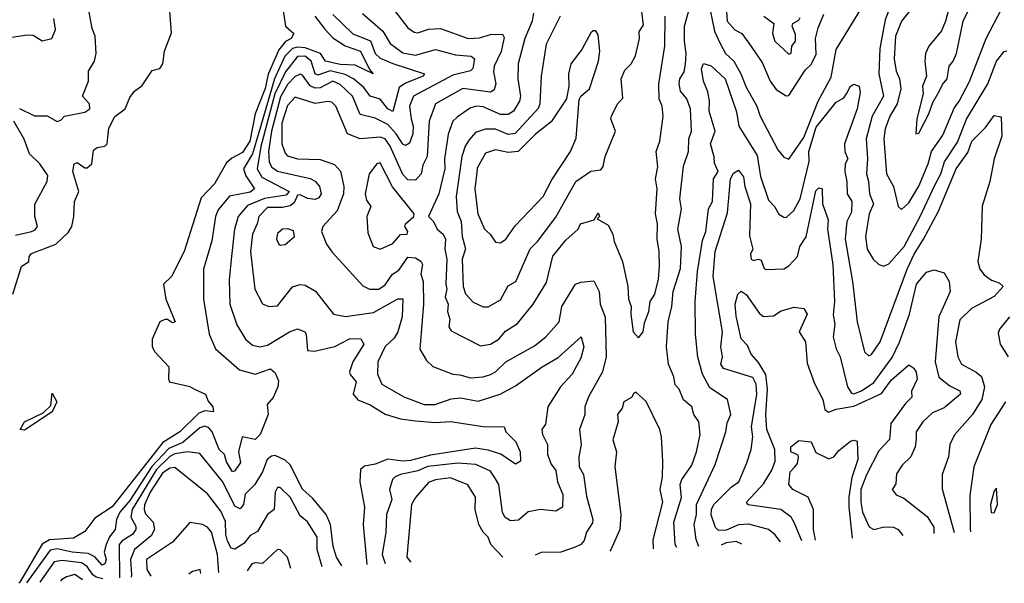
# Model space of a CAD drawing. Extents: x 1995148 to 2088947, y 769131 to 906009.
# Tile 39 of 256: x 2015646 to 2019576, y 770231 to 772481. Entities that reach past the tile are written whole.
import ezdxf

# ---------------------------------------------------------------- set-up
doc = ezdxf.new("R2010")
doc.units = 0

msp = doc.modelspace()

# ---------------------------------------------------------------- linework, layer by layer
at = {"layer": '0CON05XD'}
for points in [[(2016681.5, 772625), (2016706.2, 772455), (2016740, 772425), (2016728.8, 772405), (2016707, 772393), (2016679.9, 772360.1), (2016637.3, 772262.7), (2016625, 772205.8), (2016585.4, 772104.6), (2016564.3, 771995), (2016535, 771950.4), (2016492.4, 771927.6), (2016471.1, 771908.9), (2016422.7, 771825), (2016370.3, 771769.7), (2016301.9, 771555), (2016251.9, 771455), (2016220, 771425), (2016228.6, 771365), (2016266, 771274), (2016255, 771270), (2016235, 771284), (2016225, 771284.3), (2016205.6, 771274.4), (2016174.4, 771205), (2016174.4, 771175), (2016185, 771154), (2016240.8, 771095), (2016239.2, 771045), (2016244.2, 771035), (2016325, 771016.5), (2016342.9, 771005), (2016387.5, 770985), (2016397.8, 770957.8), (2016416.5, 770935), (2016419.2, 770915), (2016385, 770918.9), (2016360.2, 770909.8), (2016284.5, 770835), (2016217.1, 770792.9), (2016015, 770536.4), (2015945, 770490.8), (2015905, 770437.1), (2015859.8, 770410.2), (2015765, 770404), (2015735, 770386.9), (2015646.1, 770235), (2015642.4, 770230.5)], [(2017105.6, 772565.6), (2017195, 772448.1), (2017220.4, 772430.4), (2017235, 772427.5), (2017277.6, 772442.4), (2017325, 772445.4), (2017435, 772406), (2017481.5, 772408.5), (2017525, 772421.2), (2017573, 772423), (2017579.8, 772409.8), (2017567, 772353), (2017539.1, 772295), (2017537.3, 772272.7), (2017546.2, 772225), (2017540, 772200), (2017525, 772191.2), (2017415, 772206.4), (2017305.7, 772145), (2017279.6, 772075), (2017271.5, 771935), (2017255, 771900), (2017248.6, 771865), (2017225, 771840), (2017195, 771841.5), (2017175, 771863.1), (2017125, 771975.6), (2017104.7, 772004.7), (2017085, 772011.5), (2017005, 772004.4), (2016954, 772025), (2016907.8, 772135), (2016890.9, 772150.9), (2016875, 772154.4), (2016825, 772145.4), (2016745, 772171.1), (2016715, 772138.5), (2016692.2, 772067.8), (2016692.2, 771985), (2016705, 771947.5), (2016715, 771937.5), (2016755, 771925.5), (2016845, 771922.7), (2016902.3, 771902.3), (2016925.6, 771875.6), (2016939.1, 771815), (2016937.8, 771785), (2016912.5, 771717.5), (2016856.2, 771655), (2016850, 771635), (2016870.8, 771585), (2016892.6, 771552.6), (2017015, 771418.6), (2017042.5, 771405), (2017078.8, 771405), (2017105, 771422.5), (2017133.5, 771465), (2017158.9, 771481.1), (2017195, 771532), (2017225, 771530), (2017246.8, 771516.8), (2017252.9, 771502.9), (2017247.1, 771465), (2017255.6, 771435), (2017257.5, 771345), (2017242.9, 771165), (2017269.4, 771119.4), (2017295, 771096), (2017374, 771066), (2017402.4, 771062.4), (2017445, 771051.1), (2017495, 771054.4), (2017525, 771064.5), (2017544.6, 771075.4), (2017585.7, 771115), (2017700.8, 771179.2), (2017745.3, 771214.7), (2017798.5, 771275), (2017810, 771335), (2017864.3, 771425), (2017885, 771433.1), (2017937.7, 771437.7), (2017958.8, 771395), (2017962.9, 771345), (2017982.6, 771292.6), (2017986.5, 771135), (2017972.2, 771075), (2017915.7, 770975), (2017901.4, 770935), (2017901.4, 770905), (2017879.4, 770845), (2017886.4, 770785), (2017877.8, 770735), (2017878.8, 770695), (2017895.4, 770665), (2017907.9, 770577.9), (2017933.5, 770485), (2017931.4, 770471.4), (2017907.9, 770435), (2017898.9, 770401.1), (2017885, 770385.8), (2017863.3, 770375), (2017805, 770355.4), (2017727, 770353), (2017702.8, 770342.4)], [(2017515, 771334), (2017565, 771362), (2017595, 771418), (2017625.7, 771435), (2017683.6, 771566.4), (2017712.5, 771595), (2017785, 771691.9), (2017865, 771834.3), (2017925, 771876.2), (2017965, 771880.8), (2017974.3, 771895), (2017981.9, 771935), (2018023.8, 772035), (2018005.7, 772085), (2018007.1, 772095), (2018031.9, 772145), (2018053.1, 772166.9), (2018046.9, 772245), (2018061.3, 772278.7), (2018086.2, 772305), (2018103.6, 772336.4), (2018120, 772405), (2018118.3, 772431.7), (2018135, 772460), (2018123.8, 772555)], [(2018268.1, 770373.1), (2018262.5, 770385), (2018256.7, 770475), (2018286.8, 770573.2), (2018281.8, 770625), (2018288.2, 770645), (2018328, 770702), (2018347.1, 770755), (2018361.1, 770825), (2018355.7, 770875), (2018336.2, 770905), (2018328, 770935), (2018295, 770962.5), (2018278, 771005), (2018262.5, 771022.5), (2018257.1, 771055), (2018235.7, 771105), (2018226.9, 771175), (2018233.3, 771275), (2018249.2, 771335), (2018253.3, 771395), (2018282.6, 771487.4), (2018286.7, 771575), (2018272.3, 771645), (2018287.8, 771725), (2018281.1, 771765), (2018294.5, 771895.5), (2018315.6, 771955), (2018316.9, 772005), (2018327.1, 772035), (2018322.9, 772125), (2018308.5, 772165), (2018283.8, 772195), (2018277.3, 772225), (2018280.4, 772245), (2018297.3, 772272.7), (2018302.8, 772302.8), (2018306.3, 772345), (2018299.7, 772395), (2018299.7, 772455), (2018329.5, 772565)], [(2018395.6, 772545), (2018419.2, 772435), (2018441.6, 772385), (2018462.4, 772345), (2018496.1, 772315), (2018524.6, 772265), (2018545, 772211.2), (2018588.1, 772135), (2018600.6, 772095), (2018671.4, 771961.4), (2018695, 771931.2), (2018715, 771923.8), (2018775, 772010.6), (2018832.8, 772155), (2018885, 772250.8), (2018905, 772361.2), (2019005, 772526.7)], [(2019135.7, 772575), (2019099.8, 772480.2), (2019078.2, 772365), (2019074.1, 772265), (2019093.6, 772175), (2019047.9, 772095), (2019024.6, 772005), (2019029.1, 771925), (2019025.4, 771865.4), (2019033.8, 771835), (2019036.9, 771785), (2019053.8, 771745), (2019036.4, 771705), (2019021.2, 771615), (2019028.2, 771565), (2019052.5, 771525), (2019075, 771503.8), (2019095, 771496), (2019115, 771506), (2019175.3, 771575), (2019240.3, 771695), (2019297, 771817), (2019321.9, 771865), (2019337, 771913), (2019388.1, 771991.9), (2019425, 772082.9), (2019510.4, 772225), (2019544.6, 772315), (2019575, 772354.2), (2019585, 772355.8)], [(2019228.9, 772555), (2019165.4, 772475), (2019141.2, 772415), (2019136.2, 772325), (2019143.8, 772275), (2019157.9, 772245), (2019162.2, 772205), (2019147.7, 772145), (2019118.8, 772095), (2019100.4, 772045), (2019095.3, 772005), (2019105.5, 771865), (2019133.1, 771815), (2019152, 771735), (2019165, 771723.3), (2019195, 771750), (2019235, 771815.8), (2019271.8, 771905), (2019285.2, 771954.8), (2019330.1, 772019.9), (2019375, 772128), (2019395.5, 772155), (2019436.2, 772233.8), (2019503.6, 772405), (2019565.3, 772524.7)], [(2015618, 771385), (2015653.5, 771495), (2015682.5, 771515), (2015682.9, 771535), (2015692.2, 771547.8), (2015790, 771585), (2015838.5, 771631.5), (2015853.3, 771655), (2015862, 771695), (2015863.8, 771755), (2015882.1, 771795), (2015857.5, 771875), (2015863.3, 771905), (2015875, 771910), (2015905, 771888.8), (2015915, 771888.8), (2015934, 771905), (2015940.9, 771959.1), (2015955, 771970.8), (2015985, 771975.7), (2015995.3, 771984.7), (2016001.8, 772048.2), (2016026, 772094), (2016067.3, 772125), (2016085, 772170), (2016104.1, 772195.9), (2016135, 772217.5), (2016175, 772277.5), (2016205, 772286.2), (2016217.5, 772305), (2016223.8, 772355), (2016251.7, 772428.3), (2016244.5, 772515)], [(2015645, 772126.1), (2015705, 772096.5), (2015755, 772096.4), (2015795, 772073.5), (2015810.5, 772079.5), (2015825, 772095.6), (2015905, 772111.5), (2015925.8, 772125), (2015924.2, 772144.2), (2015896, 772175), (2015920, 772235), (2015920, 772275), (2015944, 772315), (2015951.2, 772345), (2015947.5, 772415), (2015935.5, 772445.5), (2015920, 772525)], [(2017014.4, 772505), (2017095.5, 772435), (2017124.3, 772385), (2017175, 772347.7), (2017225, 772338.4), (2017305, 772362.1), (2017385, 772340.9), (2017447.5, 772335), (2017460.6, 772325), (2017454.5, 772285.5), (2017445, 772276.7), (2017375, 772259.2), (2017217.8, 772175), (2017201.6, 772135), (2017208.2, 772085), (2017216.2, 772055), (2017214.6, 772025), (2017201.7, 771988.3), (2017185, 771978.1), (2017175, 771983.3), (2017148.8, 772025), (2017115, 772061.6), (2017065, 772087.7), (2017005, 772101.9), (2016973.8, 772175), (2016925, 772222), (2016895, 772234.7), (2016845, 772209.2), (2016825, 772206.7), (2016805, 772216.7), (2016775, 772258.5), (2016765, 772262.7), (2016745, 772254), (2016715, 772221.8), (2016686.9, 772173.1), (2016651.3, 772035), (2016639, 771955), (2016641.3, 771911.3), (2016652.2, 771892.2), (2016675, 771876.2), (2016805, 771846.1), (2016825, 771835.5), (2016842.9, 771815), (2016848.5, 771785), (2016840, 771770), (2016825, 771762.7), (2016795, 771767.2), (2016765, 771782), (2016755, 771779.7), (2016741, 771749), (2016725, 771738.1), (2016695, 771730.3), (2016635, 771730.8), (2016600, 771695), (2016594.1, 771665.9), (2016575.3, 771625), (2016567.3, 771555), (2016583.8, 771405), (2016615, 771346), (2016640, 771335), (2016675, 771337.8), (2016735, 771414), (2016765, 771424), (2016785, 771420.8), (2016826.4, 771396.4), (2016898, 771305), (2016945.6, 771295.6), (2017057.8, 771312.2), (2017155, 771365.7), (2017175, 771366.2), (2017171.8, 771295), (2017154.4, 771235), (2017140.2, 771209.8), (2017105, 771175.7), (2017074.6, 771115), (2017073.2, 771065), (2017091.1, 771025), (2017178.8, 770975), (2017260, 770945), (2017303.3, 770945), (2017367.5, 770967.5), (2017405, 770971.2), (2017475, 770957.3), (2017564, 770986), (2017625, 771018.8), (2017730.8, 771095), (2017795, 771131.5), (2017886.2, 771215), (2017897.5, 771175), (2017885, 771130), (2017850.6, 771065), (2017804.7, 771015.3), (2017753.3, 770935), (2017744.2, 770865.8), (2017730, 770845), (2017732, 770825), (2017752.9, 770785), (2017752.5, 770745), (2017766.4, 770706.4), (2017785, 770681.2), (2017791.8, 770635), (2017813.5, 770585), (2017812, 770535), (2017785, 770518), (2017725, 770525.6), (2017675, 770516.5), (2017637.1, 770482.9), (2017605, 770479.4), (2017583.9, 770493.9), (2017573.1, 770513.1), (2017557.8, 770625), (2017545, 770648), (2017525, 770678.1), (2017466.2, 770705), (2017395, 770710.3), (2017275, 770696.8), (2017235, 770679.8), (2017166.2, 770665), (2017144, 770656), (2017134.3, 770645), (2017122.1, 770605), (2017130.9, 770565), (2017110, 770505), (2017107.3, 770435), (2017092.1, 770345), (2017103.9, 770309.9)], [(2016895, 772501.9), (2016975, 772424.6), (2017046.3, 772396.3), (2017065, 772345.6), (2017085, 772327.2), (2017135, 772305.3), (2017261.2, 772265), (2017256, 772255), (2017185, 772227.1), (2017160.7, 772209.3), (2017135, 772114.2), (2017115, 772124.5), (2017085, 772163.3), (2017044.8, 772174.8), (2017019.9, 772209.9), (2016977.9, 772245), (2016945, 772261.9), (2016885, 772276.6), (2016835, 772259.2), (2016825, 772264.5), (2016809.3, 772315), (2016785, 772335.2), (2016755, 772333.4), (2016707.1, 772272.9)], [(2017696.4, 772506.4), (2017691.5, 772475), (2017662.3, 772405), (2017635.6, 772305), (2017634.5, 772245), (2017644.5, 772175), (2017640.5, 772155), (2017617.1, 772115), (2017595, 772102.2), (2017565, 772101.5), (2017495, 772132.1), (2017470, 772135), (2017445, 772128.6), (2017391.2, 772091.2), (2017374.6, 772075.4), (2017356.4, 772023.6), (2017341.2, 771925), (2017342.5, 771885), (2017318.5, 771785), (2017277.1, 771695), (2017296.7, 771675), (2017312.1, 771645), (2017336.4, 771625), (2017344.6, 771605), (2017342.1, 771565), (2017350.4, 771525), (2017346.1, 771425), (2017350.8, 771405), (2017343.8, 771373.8), (2017355.6, 771345), (2017352.9, 771315), (2017361.9, 771285), (2017358.9, 771255), (2017368, 771238), (2017485, 771178.6), (2017525, 771185.6), (2017558.6, 771205), (2017585, 771237.1), (2017632.2, 771267.8), (2017695.7, 771345), (2017748.3, 771431.7), (2017773.3, 771536.7), (2017825, 771600), (2017874.2, 771645), (2017884.5, 771665.5), (2017938.3, 771681.7), (2017955, 771710), (2017960, 771695), (2017950, 771685), (2017995, 771660), (2018012.9, 771625), (2018018.6, 771595), (2018051.1, 771515), (2018073.1, 771415), (2018075.7, 771365), (2018086.7, 771335), (2018084.6, 771305), (2018094.6, 771234.6), (2018115, 771210), (2018133.8, 771235), (2018139.5, 771270.5), (2018157.1, 771315), (2018162, 771355), (2018181.1, 771385), (2018195.3, 771445), (2018199.6, 771495), (2018198.5, 771555), (2018190, 771605), (2018191.1, 771665), (2018183.6, 771705), (2018190.4, 771805), (2018183.3, 771845), (2018193.1, 771893.1), (2018186.5, 771955), (2018200.5, 771995), (2018214.6, 772095), (2018209.6, 772135), (2018197.8, 772165), (2018196.4, 772225), (2018220.4, 772375), (2018221.8, 772495)], [(2018466.1, 772513.9), (2018469.4, 772475), (2018500.6, 772440.6), (2018528.1, 772425), (2018556.5, 772386.5), (2018609.1, 772309.1), (2018640.6, 772235), (2018665, 772202), (2018705, 772176.7), (2018715, 772177.5), (2018780.4, 772279.6), (2018805, 772301.2), (2018825, 772342.5), (2018822, 772405), (2018832.4, 772447.6), (2018855, 772502.5)], [(2019356.9, 772535), (2019341.4, 772475), (2019325, 772436.2), (2019274.6, 772375.4), (2019261.1, 772345), (2019258.2, 772315), (2019264.4, 772255), (2019249.5, 772215), (2019251.1, 772185), (2019225.8, 772085), (2019222.5, 772025), (2019235, 772027.5), (2019274.3, 772105), (2019290, 772150), (2019316.2, 772193.8), (2019328.3, 772221.7), (2019348.1, 772245), (2019355.5, 772294.5), (2019371.9, 772315), (2019384.4, 772345), (2019411.4, 772475), (2019440.6, 772535)], [(2015465, 772388.6), (2015675, 772420.8), (2015698.8, 772418.8), (2015735, 772396.7), (2015773.9, 772406.1), (2015788.8, 772441.2), (2015781.4, 772485)], [(2016823.2, 772495), (2016863.1, 772443.1), (2016895, 772408.2), (2016945, 772376.6), (2017006.4, 772355), (2017041.2, 772281.2), (2017056.7, 772265), (2016985, 772298.9), (2016925, 772301.7), (2016866.9, 772315), (2016845.9, 772345.9), (2016785, 772367.9), (2016755, 772371.4), (2016735, 772365.5), (2016704.5, 772335), (2016662.2, 772245), (2016599.8, 772029.8), (2016574.5, 771945), (2016539.4, 771885), (2016547.8, 771857.8), (2016583.1, 771805), (2016565, 771792.5), (2016483.4, 771776.6), (2016438.5, 771721.5), (2016426.8, 771695), (2016412.5, 771597.5), (2016379.4, 771485), (2016378.9, 771365), (2016402.2, 771225), (2016426.7, 771166.7), (2016522.6, 771082.6), (2016585, 771065.6), (2016647, 771087), (2016665, 771071.2), (2016679.1, 771039.1), (2016676.6, 771015), (2016657.6, 770972.4), (2016633.9, 770945), (2016637, 770905), (2016605.1, 770824.9), (2016585, 770804.2), (2016533.3, 770815), (2016518.5, 770755), (2016527.5, 770712.5), (2016505, 770680), (2016495, 770675.8), (2016471.3, 770715), (2016462.9, 770745), (2016442.3, 770765), (2016413.9, 770835), (2016400.9, 770850.9), (2016385, 770858.2), (2016365, 770851.1), (2016297.1, 770792.9), (2016240.8, 770769.2), (2016173.5, 770696.5), (2016085, 770561.6), (2016045, 770513.9), (2016031.9, 770485), (2016027.3, 770445), (2016004.4, 770415.6), (2015990.6, 770385), (2015983.3, 770355), (2015990.5, 770325), (2015985, 770308), (2015975, 770303.1), (2015946.1, 770336.1), (2015919.5, 770349.5), (2015855, 770355.2), (2015795, 770368.6), (2015767.5, 770362.5), (2015673.3, 770232.2)], [(2017803.3, 772495), (2017747.4, 772382.6), (2017727.5, 772255), (2017722.1, 772145), (2017715, 772125.8), (2017623.5, 772026.5), (2017595, 772022.7), (2017545, 772043.8), (2017505, 772043.8), (2017465, 772030.9), (2017439.4, 772000.6), (2017423.8, 771976.2), (2017410.9, 771935), (2017388.2, 771775), (2017392.2, 771715), (2017408.2, 771675), (2017412.1, 771615), (2017425.3, 771565.3), (2017412, 771525), (2017415.3, 771415), (2017425, 771385.8), (2017455, 771352.5), (2017495, 771334.2), (2017515, 771334)], [(2018615.5, 772495), (2018656.2, 772465), (2018650.6, 772425), (2018659.2, 772395), (2018715, 772343.1), (2018725, 772347.5), (2018727.1, 772375), (2018742.2, 772395), (2018741.8, 772421.8), (2018729.2, 772455), (2018731.2, 772465), (2018755, 772478.2), (2018761.2, 772488.8)], [(2017565, 771590), (2017586, 771605), (2017622.6, 771657.4), (2017734.4, 771775), (2017769.1, 771840.9), (2017844.4, 771955), (2017867.3, 772007.3), (2017878.6, 772161.4), (2017885.8, 772175), (2017920, 772205), (2017955.7, 772315), (2017961.2, 772355), (2017955, 772420), (2017945, 772436.7), (2017935, 772436.7), (2017925, 772427.5), (2017888.7, 772361.3), (2017846, 772305), (2017835.7, 772265), (2017838.1, 772215), (2017828, 772165), (2017766.7, 772073.3), (2017705, 772023.6), (2017635, 771954.7), (2017595, 771950.5), (2017545, 771960.4), (2017505, 771947.3), (2017472.2, 771887.8), (2017470.9, 771870.9), (2017462.7, 771805), (2017474.6, 771705), (2017501.2, 771645), (2017523.8, 771625), (2017545, 771592.5), (2017565, 771590)], [(2018355.8, 770377.8), (2018345.5, 770405), (2018337.9, 770465), (2018346.7, 770505), (2018346.9, 770545), (2018421.8, 770705), (2018464.5, 770835), (2018469.3, 770870.7), (2018484.2, 770905), (2018471.2, 770965), (2018400.7, 771010.7), (2018371.5, 771065), (2018352.8, 771132.8), (2018343.3, 771225), (2018341.8, 771355), (2018350.8, 771475), (2018371.5, 771598.5), (2018384.1, 771635), (2018395.4, 771725), (2018411.1, 771755), (2018414.4, 771845.6), (2018434, 771875), (2018418.2, 771908.2), (2018417.3, 771932.7), (2018402.5, 771985), (2018420.9, 772035), (2018397.2, 772115), (2018398.9, 772155), (2018392, 772192), (2018374.4, 772235), (2018367.5, 772285), (2018375, 772306), (2018405, 772296), (2018461.4, 772245), (2018506.8, 772113.2), (2018516.5, 772055), (2018588.9, 771938.9), (2018602.7, 771855), (2018635, 771760), (2018658.6, 771735), (2018675, 771703.8), (2018695, 771692), (2018705, 771691.2), (2018735, 771718.8), (2018761.2, 771765), (2018796.7, 771915), (2018795.2, 771955), (2018825, 772051.1), (2018905, 772151.4), (2018935, 772169.2), (2018945.4, 772184.6), (2018961.2, 772215), (2018975, 772223.8), (2018995.8, 772215.8), (2019000.5, 772190.5), (2018988.2, 772125), (2018937.2, 771985), (2018938.5, 771955), (2018950.5, 771925), (2018940.9, 771905), (2018939.1, 771875), (2018947.5, 771835), (2018948.8, 771785), (2018966.9, 771755), (2018965, 771712.5), (2018947.5, 771675), (2018940, 771605), (2018970, 771435), (2018988.8, 771275), (2019017.1, 771155), (2019035, 771138.8), (2019045, 771144), (2019080, 771195), (2019188.1, 771485), (2019215.3, 771545), (2019253.3, 771605), (2019313.4, 771716.6), (2019383.5, 771885), (2019429.8, 771950.2), (2019446.4, 771995), (2019500.3, 772049.7), (2019535, 772097.5), (2019562.5, 772092.5), (2019565.5, 772015), (2019534.6, 771925.4), (2019518.2, 771835), (2019486.8, 771736.8), (2019483.6, 771605), (2019469.5, 771515), (2019478.1, 771485), (2019495, 771462.5), (2019525, 771440.6), (2019555, 771429.6), (2019570.6, 771415), (2019535, 771375.4), (2019445, 771327.5), (2019398.1, 771281.9), (2019381.2, 771195), (2019389.5, 771135), (2019405.3, 771105.3), (2019463.7, 771073.7), (2019485, 771055.7), (2019496.9, 771015), (2019485.4, 770965), (2019448.5, 770905), (2019376.6, 770823.4), (2019358.1, 770785), (2019352.5, 770735), (2019327.1, 770665), (2019327.9, 770607.9), (2019375, 770433.2)], [(2016707.1, 772272.9), (2016663.7, 772185), (2016608.6, 771975), (2016593.3, 771885), (2016612.5, 771852.5), (2016721.8, 771795), (2016709.7, 771780.3), (2016623.4, 771766.6), (2016555, 771738.4), (2016517.9, 771695), (2016502.9, 771645), (2016490.4, 771535), (2016481.7, 771441.7), (2016484.5, 771345.5), (2016512.4, 771262.4), (2016546.9, 771205), (2016575, 771180.6), (2016604.5, 771174.5), (2016635, 771181.2), (2016722, 771235), (2016755, 771246.9), (2016783.3, 771235), (2016789.2, 771225), (2016795, 771160), (2016822.7, 771157.3), (2016903.5, 771176.5), (2016965, 771208.5), (2017006.9, 771206.9), (2017019.2, 771185), (2016975.8, 771114.2), (2016962.1, 771075), (2016964.1, 771064.1), (2016988.2, 771035), (2016976.5, 770985), (2016995, 770963.1), (2017045, 770942.5), (2017105, 770905.6), (2017165, 770887.5), (2017225, 770878.9), (2017305, 770873.1), (2017365, 770876.2), (2017495, 770856.7), (2017580, 770855), (2017586, 770835), (2017626, 770795), (2017642.9, 770755), (2017645, 770717.5), (2017625, 770706.2), (2017565.5, 770745.5), (2017515, 770762.4), (2017465, 770769.5), (2017285, 770742.5), (2017205, 770720.5), (2017175, 770718.3), (2017115, 770725.8), (2017065, 770706.6), (2017021.7, 770698.3), (2017005.5, 770684.5), (2017002.9, 770635), (2017022.2, 770535), (2017017.1, 770465), (2017030.6, 770305.9)], [(2015629.5, 771620.5), (2015692.5, 771635), (2015707.9, 771642.1), (2015716.2, 771655), (2015706, 771695), (2015705.8, 771744.2), (2015755.5, 771835), (2015758.1, 771858.1), (2015725.8, 771905), (2015684.6, 771944.6), (2015663.1, 772003.1), (2015621.8, 772075)], [(2017085, 771564.4), (2017135, 771587.1), (2017165, 771623.1), (2017192.2, 771625), (2017194.5, 771635), (2017182.5, 771655), (2017185.6, 771665), (2017218.8, 771695), (2017220, 771705), (2017133.5, 771813.5), (2017085, 771908.8), (2017071.2, 771905), (2017040, 771865), (2017024.6, 771785), (2017029.8, 771759.8), (2017047.8, 771735), (2017030.9, 771695), (2017035, 771630), (2017056, 771575), (2017085, 771564.4)], [(2018682.4, 770395.6), (2018660, 770425), (2018634, 770445), (2018556.1, 770466.1), (2018515, 770464), (2018465, 770442.2), (2018435, 770441.1), (2018423.1, 770453.1), (2018405.6, 770504.4), (2018406.9, 770525), (2018416.5, 770545), (2018485, 770614.5), (2018516.5, 770635), (2018548.3, 770711.7), (2018565.6, 770765), (2018571.8, 770815), (2018566, 770855), (2018587.9, 770985), (2018584.6, 771025), (2018571.5, 771051.5), (2018455, 771088.5), (2018443.8, 771105), (2018450.7, 771135), (2018444.7, 771175), (2018450.4, 771235), (2018413.1, 771455), (2018421.6, 771555), (2018470.3, 771709.7), (2018482.9, 771845), (2018495, 771867.5), (2018515, 771880), (2018535, 771853.3), (2018540, 771815), (2018562.5, 771745), (2018558.2, 771618.2), (2018572, 771565), (2018563.2, 771545), (2018564.7, 771525), (2018575, 771519.5), (2018595, 771524), (2018605, 771520), (2018616.7, 771486.7), (2018625, 771483.3), (2018695, 771486), (2018715, 771498), (2018750, 771535), (2018760, 771575), (2018785, 771613.3), (2018822.9, 771797.1), (2018835, 771810), (2018848.8, 771805), (2018850, 771745), (2018872.1, 771682.1), (2018870, 771645), (2018891.5, 771501.5), (2018897.5, 771355), (2018892.7, 771302.7), (2018898.5, 771265), (2018893.1, 771215), (2018904, 771166), (2018920, 771135), (2018950, 771015), (2018965, 770989.4), (2018975, 770987.3), (2019005, 770999.2), (2019055, 771032.8), (2019127.5, 771132.5), (2019157.2, 771192.8), (2019196.9, 771305), (2019225.7, 771425), (2019265, 771473.3), (2019295, 771482.5), (2019335, 771470), (2019356, 771435), (2019360, 771395), (2019313.6, 771295), (2019299.2, 771115), (2019314, 771054), (2019358.5, 771018.5), (2019398.3, 770998.3), (2019400.9, 770985), (2019335, 770931.5), (2019288.7, 770911.3), (2019250.8, 770875), (2019224, 770835), (2019224.2, 770805.8), (2019220, 770775), (2019202, 770735), (2019167.5, 770702.5), (2019145, 770667.5), (2019142.3, 770627.7), (2019127.5, 770605), (2019144.2, 770584.2), (2019175, 770570), (2019267.3, 770497.3), (2019294.4, 770455), (2019294.8, 770428.8)], [(2016685, 771580), (2016705, 771583.3), (2016742.5, 771615), (2016738.3, 771638.3), (2016715.8, 771645.8), (2016695, 771643.8), (2016675, 771626.7), (2016670, 771605), (2016680, 771585), (2016685, 771580)], [(2018767.1, 770400.2), (2018736.6, 770473.4), (2018725, 770494.3), (2018683.8, 770525), (2018553.7, 770543.7), (2018546, 770555), (2018615, 770627.5), (2018648.1, 770681.9), (2018661.3, 770718.7), (2018660.3, 770765), (2018628.2, 770845), (2018623.7, 770905), (2018630.2, 771005), (2018624.1, 771064.1), (2018595, 771111.5), (2018565.6, 771145), (2018550.3, 771180.3), (2018525, 771206.7), (2018505, 771297.5), (2018500.8, 771345), (2018512.5, 771385), (2018525, 771396.7), (2018545, 771383.3), (2018598.3, 771308.3), (2018615, 771296.2), (2018655, 771298), (2018685, 771318.8), (2018737, 771333), (2018775, 771327.5), (2018788.8, 771305), (2018756.9, 771235), (2018782.5, 771195), (2018789.2, 771109.2), (2018817.6, 771027.6), (2018851.5, 770965), (2018859.2, 770925), (2018873.4, 770913.4), (2018903.8, 770926.2), (2018975, 770937.4), (2019085, 770988.7), (2019125, 771043.1), (2019195, 771102.5), (2019215, 771090), (2019223.6, 771073.6), (2019227.5, 771045), (2019205, 770997.5), (2019206.8, 770973.2), (2019181.3, 770948.7), (2019122, 770868), (2019117.1, 770805), (2019075, 770759.2), (2019025, 770663.5), (2019002.8, 770605), (2019002.3, 770555), (2019009.1, 770515), (2019036.1, 770456.1), (2019055, 770445.6), (2019096.4, 770456.4), (2019133.3, 770455), (2019151.4, 770445), (2019170.5, 770422)], [(2019596.2, 771295), (2019556.7, 771245), (2019550.7, 771229.3), (2019558.8, 771185), (2019590.8, 771135)], [(2015665, 770842.5), (2015648, 770845), (2015664.2, 770875.8), (2015739.1, 770910.9), (2015769.3, 770940.7), (2015775, 770990), (2015793.6, 770955), (2015775.2, 770914.8), (2015665, 770842.5)], [(2018175.4, 770368), (2018174.6, 770404.6), (2018212.1, 770555), (2018201.8, 770605), (2018211.8, 770655), (2018213.3, 770715), (2018207.5, 770815), (2018200, 770845), (2018146.3, 770956.3), (2018105, 770993.3), (2018095, 770987.5), (2018088, 770972), (2018056.7, 770955), (2018050, 770930), (2018032, 770905), (2018033.8, 770875), (2018013, 770803), (2018028, 770755), (2018021.5, 770695), (2018044.5, 770505), (2018040.5, 770445), (2018005.7, 770364.3), (2018001.3, 770358.6)], [(2019580.9, 770955), (2019521.5, 770865), (2019453.3, 770695), (2019438.3, 770581.7), (2019438.8, 770445), (2019440.3, 770436.7)], [(2018821.4, 770403.1), (2018813.4, 770445), (2018814.5, 770525), (2018792.2, 770575), (2018731.2, 770605), (2018716.2, 770625), (2018720.6, 770675), (2018740, 770695), (2018750.6, 770709.4), (2018754.4, 770734.4), (2018752.3, 770742.3), (2018722.9, 770755), (2018723.1, 770775), (2018755, 770800), (2018805, 770795.7), (2018823.1, 770753.1), (2018875, 770728), (2018895, 770736), (2018915, 770761.2), (2018961.7, 770798.3), (2018975, 770802.5), (2018988.3, 770798.3), (2018990.8, 770725), (2018967.5, 770652.5), (2018955.4, 770575.4), (2018954.6, 770535), (2018968.6, 770411.1)], [(2016931.1, 770300.5), (2016910, 770335), (2016897.3, 770377.3), (2016885.7, 770465), (2016868.4, 770505), (2016815, 770570.5), (2016775, 770606.7), (2016725, 770703.3), (2016705, 770721.8), (2016665, 770741.2), (2016651.3, 770738.7), (2016633.5, 770725), (2016615.4, 770675), (2016584.4, 770625), (2016545, 770586.2), (2016538.5, 770545), (2016525, 770528.1), (2016505, 770538.2), (2016482.9, 770582.9), (2016455, 770636.9), (2016365, 770748.6), (2016316, 770756), (2016265, 770747.4), (2016245, 770737.4), (2016192.3, 770685), (2016095.2, 770525), (2016088.9, 770495), (2016108.9, 770458.9), (2016109.6, 770445), (2016096.2, 770425), (2016055, 770399.7), (2016042.4, 770385), (2016044.5, 770252.4)], [(2016853.2, 770296.3), (2016832.9, 770365), (2016833.3, 770415), (2016795, 770475.8), (2016765, 770500), (2016725, 770574.4), (2016685, 770612.9), (2016675, 770612.9), (2016665.5, 770595), (2016661.2, 770525), (2016635, 770505.8), (2016595, 770437.1), (2016565, 770421.9), (2016540.1, 770389.9), (2016505, 770367.5), (2016490.3, 770370.3), (2016475, 770399.2), (2016467.9, 770425), (2016467.2, 770477.2), (2016448.7, 770518.7), (2016395, 770587.5), (2016265, 770693.5), (2016245, 770690.7), (2016215, 770670), (2016166.7, 770595), (2016144.3, 770544.3), (2016142, 770525), (2016147.8, 770507.8), (2016178.9, 770475), (2016183.1, 770445), (2016170, 770420), (2016104, 770365), (2016088.2, 770325), (2016092, 770265), (2016090.1, 770254.8)], [(2017573.8, 770335.4), (2017525.7, 770385), (2017515.5, 770415), (2017495.6, 770435), (2017478.9, 770465), (2017463.5, 770525), (2017464.5, 770575), (2017434, 770624), (2017365, 770651.8), (2017305, 770643.8), (2017277.5, 770632.5), (2017225, 770573.1), (2017209.2, 770545), (2017190.6, 770335), (2017206.8, 770315.5)], [(2019535, 770512.5), (2019548.6, 770545), (2019545, 770610), (2019535, 770600), (2019520, 770545), (2019523, 770513), (2019535, 770512.5)], [(2016439.9, 770273.8), (2016435.3, 770345), (2016411.5, 770435), (2016395.3, 770455.3), (2016375, 770465.7), (2016325, 770473.3), (2016255.3, 770394.7), (2016151.5, 770325), (2016153.6, 770285), (2016169.2, 770259.1)], [(2018527.7, 770387.2), (2018505, 770398), (2018465, 770391.6), (2018446, 770382.7)], [(2016728.4, 770289.5), (2016715, 770334.3), (2016685, 770364), (2016675, 770366), (2016615, 770309.2), (2016585, 770312.5), (2016572.3, 770307.7), (2016553.2, 770280)], [(2015977.7, 770248.7), (2015951.1, 770255), (2015937.4, 770265), (2015915, 770298.2), (2015891.7, 770311.7), (2015815, 770321.7), (2015783.4, 770316.6), (2015725.5, 770235)], [(2015896.9, 770244.3), (2015865.3, 770265.3), (2015833.1, 770256.9), (2015812.5, 770245), (2015807.9, 770239.5)], [(2016369.1, 770270), (2016365.6, 770285.6), (2016335, 770278), (2016320.6, 770267.3)]]:
    msp.add_lwpolyline(points, dxfattribs=at)

doc.saveas('drawing.dxf')
